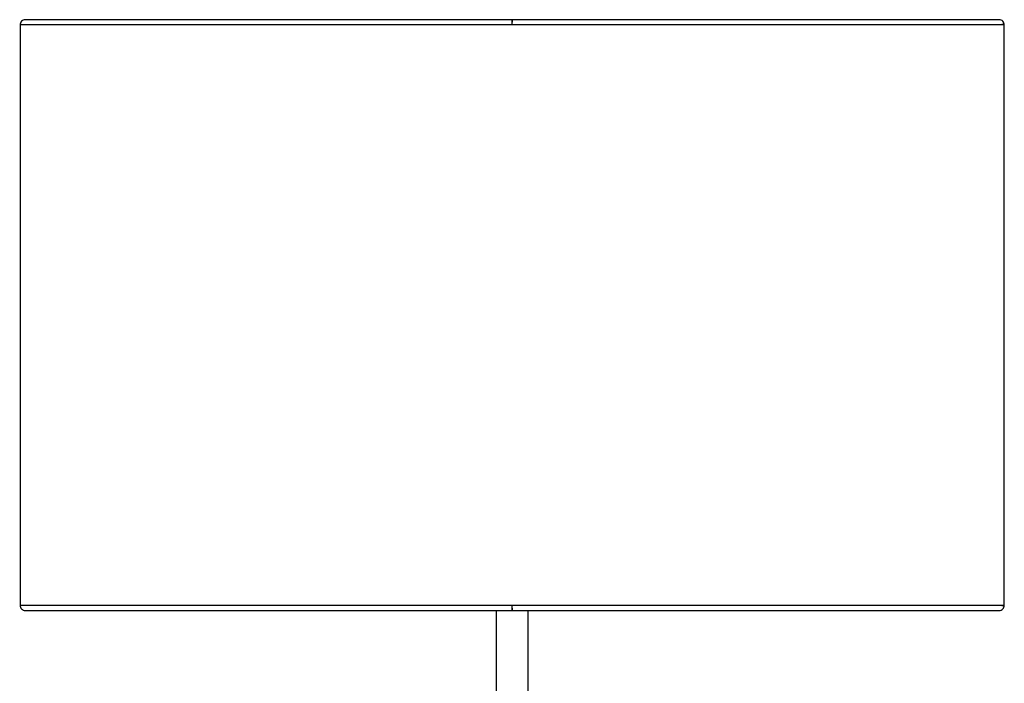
# Paper-space layout '_Posterior' of a CAD drawing. Header units: millimetres. Extents: x -187 to 213, y -209 to 424.
# Tile 26 of 26: x -187 to 213, y 155 to 424. Entities that reach past the tile are written whole.
import ezdxf

# ---------------------------------------------------------------- set-up
doc = ezdxf.new("R2010")
doc.units = ezdxf.units.MM

psp = doc.layouts.new('_Posterior')

# ---------------------------------------------------------------- linework, layer by layer
at = {"color": 7, "linetype": 'Continuous', "lineweight": 25}
for p, q in [((210.83, 424.4), (-185.17, 424.4)), ((-187.17, 422.4), (-187.17, 186.4)), ((212.83, 186.4), (212.83, 422.4)), ((-185.17, 184.4), (210.83, 184.4)), ((6.33, 184.4), (6.33, 148.51)), ((6.38, 184.47), (7.83, 184.4)), ((17.83, 184.4), (19.23, 184.47)), ((19.33, 148.51), (19.33, 184.4))]:
    psp.add_line(p, q, dxfattribs=at)
for points, knots in [([(-185.17, 424.4), (-185.44, 424.37), (-186, 424.31), (-186.7, 423.78), (-187.15, 423.03), (-187.16, 422.47), (-187.16, 422.2)], [0, 0, 0, 0, 0.23877, 0.5, 0.76123, 1, 1, 1, 1]), ([(12.83, 422.4), (12.83, 422.66), (12.83, 423.05), (12.83, 423.52), (12.83, 423.84), (12.83, 424.09), (12.83, 424.33), (12.83, 424.45), (12.83, 424.33), (12.83, 424.09), (12.83, 423.84), (12.83, 423.61), (12.83, 423.47), (12.83, 423.44)], [0, 0, 0, 0, 0.147425, 0.226201, 0.306179, 0.385679, 0.463078, 0.60581, 0.748542, 0.82594, 0.90544, 0.985419, 1, 1, 1, 1]), ([(12.83, 423.44), (12.83, 423.47), (12.83, 423.61), (12.83, 423.84), (12.83, 424.09), (12.83, 424.33), (12.83, 424.45), (12.83, 424.33), (12.83, 424.09), (12.83, 423.84), (12.83, 423.61), (12.83, 423.47), (12.83, 423.44)], [0, 0, 0, 0, 0.0184952, 0.1199421, 0.2207818, 0.3189553, 0.5, 0.6810447, 0.7792182, 0.8800579, 0.9815048, 1, 1, 1, 1]), ([(212.82, 422.2), (212.81, 422.47), (212.8, 423.03), (212.35, 423.78), (211.65, 424.31), (211.09, 424.37), (210.83, 424.4)], [0, 0, 0, 0, 0.23877, 0.5, 0.76123, 1, 1, 1, 1]), ([(-187.17, 422.4), (-187.17, 422.4), (-187.41, 422.4), (-186.61, 422.4), (-184.68, 422.4), (-181.24, 422.4), (-176.6, 422.4), (-170.77, 422.4), (-163.87, 422.4), (-156.04, 422.4), (-147.4, 422.4), (-138.08, 422.4), (-128.22, 422.4), (-117.95, 422.4), (-107.38, 422.4), (-96.64, 422.4), (-85.81, 422.4), (-75, 422.4), (-64.28, 422.4), (-53.7, 422.4), (-42.69, 422.4), (-31.3, 422.4), (-19.6, 422.4), (-8.36, 422.4), (2.4, 422.4), (9.41, 422.4), (12.83, 422.4)], [0, 0, 0, 0, 0.000004, 0.05302, 0.105854, 0.158325, 0.210261, 0.261501, 0.311897, 0.361316, 0.409642, 0.456777, 0.502639, 0.547165, 0.59031, 0.632042, 0.672343, 0.711211, 0.748651, 0.784679, 0.819319, 0.859096, 0.896981, 0.933043, 0.967357, 1, 1, 1, 1]), ([(12.83, 422.4), (16.24, 422.4), (23.25, 422.4), (34.01, 422.4), (45.25, 422.4), (56.95, 422.4), (68.34, 422.4), (79.35, 422.4), (89.93, 422.4), (100.65, 422.4), (111.46, 422.4), (122.29, 422.4), (133.03, 422.4), (143.6, 422.4), (153.87, 422.4), (163.73, 422.4), (173.05, 422.4), (181.69, 422.4), (189.52, 422.4), (196.42, 422.4), (202.24, 422.4), (206.9, 422.4), (210.29, 422.4), (212.38, 422.4), (212.98, 422.4), (212.75, 422.4), (211.92, 422.4), (211.81, 422.4)], [0, 0, 0, 0, 0.030759, 0.063093, 0.097074, 0.132773, 0.170255, 0.202896, 0.236845, 0.272124, 0.308748, 0.346724, 0.386048, 0.426702, 0.46866, 0.511875, 0.556289, 0.601827, 0.648394, 0.695882, 0.744165, 0.793104, 0.842547, 0.892332, 0.942289, 0.992246, 1, 1, 1, 1]), ([(12.83, 186.4), (9.41, 186.4), (2.4, 186.4), (-8.36, 186.4), (-19.6, 186.4), (-31.3, 186.4), (-42.69, 186.4), (-53.7, 186.4), (-64.28, 186.4), (-75, 186.4), (-85.81, 186.4), (-96.64, 186.4), (-107.38, 186.4), (-117.95, 186.4), (-128.22, 186.4), (-138.08, 186.4), (-147.4, 186.4), (-156.04, 186.4), (-163.87, 186.4), (-170.77, 186.4), (-176.6, 186.4), (-181.24, 186.4), (-184.68, 186.4), (-186.61, 186.4), (-187.41, 186.4), (-187.17, 186.4), (-187.17, 186.4)], [0, 0, 0, 0, 0.032643, 0.066957, 0.103019, 0.140904, 0.180681, 0.215321, 0.251349, 0.288789, 0.327657, 0.367958, 0.40969, 0.452835, 0.497361, 0.543223, 0.590358, 0.638684, 0.688103, 0.738499, 0.789739, 0.841675, 0.894146, 0.94698, 0.999996, 1, 1, 1, 1]), ([(-187.16, 186.6), (-187.16, 186.33), (-187.15, 185.77), (-186.7, 185.02), (-186, 184.5), (-185.44, 184.43), (-185.17, 184.4)], [0, 0, 0, 0, 0.23877, 0.5, 0.76123, 1, 1, 1, 1]), ([(12.83, 185.36), (12.83, 185.34), (12.83, 185.19), (12.83, 184.97), (12.83, 184.71), (12.83, 184.47), (12.83, 184.35), (12.83, 184.47), (12.83, 184.71), (12.83, 184.97), (12.83, 185.28), (12.83, 185.75), (12.83, 186.15), (12.83, 186.4)], [0, 0, 0, 0, 0.014581, 0.09456, 0.17406, 0.251458, 0.39419, 0.536922, 0.614321, 0.693821, 0.773799, 0.852575, 1, 1, 1, 1]), ([(211.81, 186.4), (211.92, 186.4), (212.75, 186.4), (212.98, 186.4), (212.38, 186.4), (210.29, 186.4), (206.9, 186.4), (202.24, 186.4), (196.42, 186.4), (189.52, 186.4), (181.69, 186.4), (173.05, 186.4), (163.73, 186.4), (153.87, 186.4), (143.6, 186.4), (133.03, 186.4), (122.29, 186.4), (111.46, 186.4), (100.65, 186.4), (89.93, 186.4), (79.35, 186.4), (68.34, 186.4), (56.95, 186.4), (45.25, 186.4), (34.01, 186.4), (23.25, 186.4), (16.24, 186.4), (12.83, 186.4)], [0, 0, 0, 0, 0.007754, 0.057711, 0.107668, 0.157453, 0.206896, 0.255835, 0.304118, 0.351606, 0.398173, 0.443711, 0.488125, 0.53134, 0.573298, 0.613952, 0.653276, 0.691252, 0.727876, 0.763155, 0.797104, 0.829745, 0.867227, 0.902926, 0.936907, 0.969241, 1, 1, 1, 1]), ([(210.83, 184.4), (211.09, 184.43), (211.65, 184.5), (212.35, 185.02), (212.8, 185.77), (212.81, 186.33), (212.82, 186.6)], [0, 0, 0, 0, 0.23877, 0.5, 0.76123, 1, 1, 1, 1])]:
    psp.add_open_spline(points, degree=3, knots=knots, dxfattribs=at)
psp.add_open_spline([(6.33, 184.4), (6.42, 184.4), (6.62, 184.4), (8.12, 184.4), (10.27, 184.4), (12.83, 184.4), (15.38, 184.4), (17.53, 184.4), (19.03, 184.4), (19.23, 184.4), (19.33, 184.4)], degree=3, dxfattribs=at)

doc.saveas('drawing.dxf')
